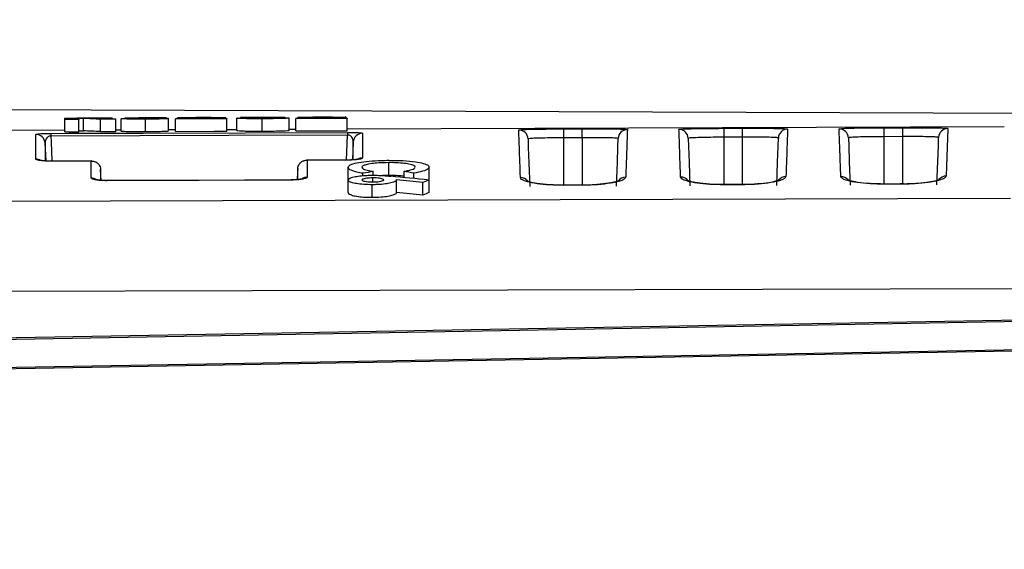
# Model space of a CAD drawing. Header units: millimetres. Extents: x -8 to 420, y 0 to 297.
# Tile 30 of 77: x 136 to 152, y 211 to 220. Entities that reach past the tile are written whole.
import ezdxf

# ---------------------------------------------------------------- set-up
doc = ezdxf.new("R2010")
doc.units = ezdxf.units.MM
doc.layers.add('10', color=7, linetype='Continuous')
doc.layers.add('SLD-0', color=7, linetype='Continuous')
doc.styles.add('SLDTEXTSTYLE2', font='TXT', dxfattribs={"width": 0.7})
doc.dimstyles.new('SLDDIMSTYLE2', dxfattribs={"dimtxt": 2.645833, "dimasz": 2.5, "dimexe": 0, "dimexo": 0.0625, "dimgap": 0.661458, "dimtad": 2, "dimlfac": 2, "dimrnd": 1e-09, "dimzin": 12, "dimdsep": 46, "dimtxsty": 'SLDTEXTSTYLE2', "dimblk1": 'NONE', "dimblk2": 'NONE', "dimsah": 1, "dimcen": 0.09, "dimadec": 0, "dimazin": 3, "dimtfac": 1, "dimtofl": 0, "dimtmove": 0, "dimatfit": 3, "dimldrblk": 'NONE', "dimfxl": 1, "dimfrac": 2, "dimtolj": 1, "dimtzin": 12, "dimarcsym": 0})
doc.dimstyles.new('SLDDIMSTYLE3', dxfattribs={"dimtxt": 2.645833, "dimasz": 2.5, "dimexe": 0, "dimexo": 0.0625, "dimgap": 0.661458, "dimtad": 2, "dimdec": 0, "dimlfac": 2, "dimrnd": 1e-09, "dimzin": 12, "dimdsep": 46, "dimtxsty": 'SLDTEXTSTYLE2', "dimblk1": 'NONE', "dimblk2": 'NONE', "dimsah": 1, "dimcen": 0.09, "dimadec": 0, "dimazin": 3, "dimtfac": 1, "dimtofl": 0, "dimtmove": 0, "dimatfit": 3, "dimldrblk": 'NONE', "dimfxl": 1, "dimfrac": 2, "dimtolj": 1, "dimtzin": 12, "dimarcsym": 0})

# ---------------------------------------------------------------- blocks, each defined once
blk = doc.blocks.new('_D_3')
at = {"layer": '10'}
for p, q in [((183.859, 218.383), (86.353, 218.724)), ((88.079, 140.29), (88.353, 218.717)), ((183.859, 139.956), (86.079, 140.297))]:
    blk.add_line(p, q, dxfattribs=at)
for points in [[(88.353, 218.717), (88.044, 216.218), (88.644, 216.216)], [(88.079, 140.29), (88.387, 142.789), (87.787, 142.791)]]:
    blk.add_solid(points, dxfattribs=at)
at = {"layer": '10', "insert": (84.797, 177.186), "char_height": 2.6458, "attachment_point": 1, "rotation": 89.8, "style": 'SLDTEXTSTYLE2'}
blk.add_mtext('156.85', dxfattribs=at)
blk = doc.blocks.new('_NONE')
blk = doc.blocks.new('_D_4')
at = {"layer": '10'}
for p, q in [((104.807, 176.467), (104.807, 235.725)), ((187.307, 223.131), (187.307, 235.725)), ((187.307, 233.725), (104.807, 233.725))]:
    blk.add_line(p, q, dxfattribs=at)
for points in [[(104.807, 233.725), (107.307, 233.425), (107.307, 234.025)], [(187.307, 233.725), (184.807, 234.025), (184.807, 233.425)]]:
    blk.add_solid(points, dxfattribs=at)
at = {"layer": '10', "insert": (145.043, 237.135), "char_height": 2.6458, "attachment_point": 1, "style": 'SLDTEXTSTYLE2'}
blk.add_mtext('165', dxfattribs=at)

msp = doc.modelspace()

# ---------------------------------------------------------------- linework, layer by layer
at = {"layer": 'SLD-0', "color": 179, "linetype": 'Continuous', "lineweight": 25}
for p, q in [((137.129, 218.4192), (137.3252, 218.4199)), ((137.129, 218.3965), (137.129, 218.4192)), ((137.2974, 218.397), (137.129, 218.3965)), ((137.129, 218.1964), (137.129, 218.3965)), ((137.3534, 218.3972), (137.2974, 218.397)), ((137.3252, 218.4199), (137.3904, 218.4202)), ((137.3916, 218.4183), (137.3534, 218.4181)), ((137.3534, 218.4181), (137.3534, 218.4148)), ((137.3534, 218.4148), (137.3972, 218.4149)), ((137.3915, 218.411), (137.3534, 218.4108)), ((137.3534, 218.4108), (137.3534, 218.3972)), ((137.3534, 218.1971), (137.3534, 218.3972)), ((137.4295, 218.4111), (137.3915, 218.411)), ((137.4297, 218.4184), (137.3916, 218.4183)), ((137.3972, 218.4149), (137.4407, 218.4151)), ((137.4295, 218.2111), (137.4295, 218.4111)), ((137.8921, 218.3991), (137.7049, 218.3985)), ((137.7049, 218.1984), (137.7049, 218.3985)), ((137.9543, 218.3993), (137.8921, 218.3991)), ((137.8982, 218.4024), (137.8982, 218.4185)), ((137.9543, 218.1992), (137.9543, 218.3993)), ((138.0425, 218.2061), (138.0425, 218.4062)), ((138.1066, 218.4074), (138.1066, 218.4201)), ((138.4363, 218.1999), (138.4363, 218.4)), ((138.8117, 218.211), (138.8117, 218.4111)), ((138.9239, 218.4027), (138.9239, 218.406)), ((139.6533, 218.4053), (138.9239, 218.4027)), ((138.9239, 218.2026), (138.9239, 218.4027)), ((139.1243, 218.4219), (138.9559, 218.4213)), ((138.9559, 218.4071), (138.9559, 218.4213)), ((139.1803, 218.4221), (139.1243, 218.4219)), ((139.1803, 218.4138), (139.1803, 218.4221)), ((139.3365, 218.41), (139.7047, 218.4113)), ((139.7572, 218.4056), (139.6533, 218.4053)), ((139.7047, 218.4113), (139.7572, 218.4115)), ((139.7412, 218.4114), (139.7412, 218.4251)), ((139.7572, 218.4115), (139.7572, 218.4056)), ((139.7572, 218.2055), (139.7572, 218.4056)), ((139.9175, 218.4164), (140.0858, 218.417)), ((139.9175, 218.2163), (139.9175, 218.4164)), ((140.1499, 218.427), (139.9816, 218.4264)), ((139.9816, 218.4166), (139.9816, 218.4264)), ((140.0858, 218.417), (140.1418, 218.4172)), ((140.2059, 218.4272), (140.1499, 218.427)), ((140.238, 218.4215), (140.238, 218.4251)), ((140.3334, 218.2066), (140.3334, 218.4067)), ((140.7668, 218.219), (140.7668, 218.4191)), ((140.879, 218.4096), (140.879, 218.4129)), ((141.6084, 218.4121), (140.879, 218.4096)), ((140.879, 218.2095), (140.879, 218.4096)), ((141.0794, 218.4287), (140.911, 218.4282)), ((140.911, 218.4139), (140.911, 218.4282)), ((141.1354, 218.4289), (141.0794, 218.4287)), ((141.1354, 218.4207), (141.1354, 218.4289)), ((141.2917, 218.4169), (141.6599, 218.4181)), ((141.7123, 218.4125), (141.6084, 218.4121)), ((141.6599, 218.4181), (141.7123, 218.4183)), ((141.6963, 218.4183), (141.6963, 218.4319)), ((141.7123, 218.4183), (141.7123, 218.4125)), ((141.7123, 218.2124), (141.7123, 218.4125)), ((137.129, 218.2203), (113.6085, 218.1382)), ((136.8998, 218.1701), (137.1998, 218.1711)), ((136.8998, 218.1701), (136.8998, 218.1688)), ((136.8998, 218.1688), (136.8998, 218.1663)), ((136.8998, 218.1663), (136.8998, 218.1625)), ((136.8998, 218.1625), (136.8998, 218.1575)), ((136.8998, 218.1575), (136.8998, 218.1513)), ((136.8998, 218.1513), (136.8998, 218.144)), ((136.8998, 218.144), (136.8999, 218.1356)), ((136.8999, 218.1356), (136.8999, 218.1263)), ((138.3441, 218.1313), (136.8999, 218.1263)), ((137.129, 218.1964), (137.2417, 218.1968)), ((137.1998, 218.1711), (138.3997, 218.1753)), ((137.2417, 218.1968), (137.3534, 218.1971)), ((137.3534, 218.2108), (137.3919, 218.2109)), ((137.3919, 218.2109), (137.4295, 218.2111)), ((137.7049, 218.1984), (137.8302, 218.1988)), ((137.8302, 218.1988), (137.9543, 218.1992)), ((138.0425, 218.2235), (137.9543, 218.2232)), ((139.7883, 218.1364), (138.3441, 218.1313)), ((138.3997, 218.1753), (141.7174, 218.1869)), ((138.9239, 218.2266), (138.8117, 218.2262)), ((138.9239, 218.2026), (139.5494, 218.2048)), ((139.5494, 218.2048), (139.7572, 218.2055)), ((139.9175, 218.23), (139.7572, 218.2295)), ((141.7175, 218.1431), (139.7883, 218.1364)), ((140.879, 218.2334), (140.7668, 218.233)), ((140.879, 218.2095), (141.5045, 218.2116)), ((141.5045, 218.2116), (141.7123, 218.2124)), ((152.375, 218.2735), (141.7123, 218.2363)), ((141.7174, 218.1869), (141.7174, 218.1856)), ((141.7174, 218.1856), (141.7174, 218.1831)), ((141.7174, 218.1831), (141.7174, 218.1793)), ((141.7174, 218.1793), (141.7174, 218.1743)), ((141.7174, 218.1743), (141.7175, 218.1681)), ((141.7175, 218.1681), (141.7175, 218.1608)), ((141.7175, 218.1608), (141.7175, 218.1525)), ((141.7175, 218.1525), (141.7175, 218.1431)), ((145.2265, 218.2429), (145.5265, 218.2439)), ((145.2265, 218.2398), (145.2265, 218.2429)), ((145.2266, 218.2314), (145.2265, 218.2398)), ((145.2266, 218.218), (145.2266, 218.2314)), ((145.2267, 218.2), (145.2266, 218.218)), ((145.2268, 218.1783), (145.2267, 218.2)), ((145.2269, 218.1534), (145.2268, 218.1783)), ((145.2269, 218.1264), (145.2269, 218.1534)), ((145.227, 218.0981), (145.2269, 218.1264)), ((145.5265, 218.2408), (145.5265, 218.2439)), ((145.5266, 218.2324), (145.5265, 218.2408)), ((145.5266, 218.219), (145.5266, 218.2324)), ((145.5267, 218.2011), (145.5266, 218.219)), ((145.5268, 218.1793), (145.5267, 218.2011)), ((145.5269, 218.1545), (145.5268, 218.1793)), ((145.5269, 218.1274), (145.5269, 218.1545)), ((145.527, 218.0992), (145.5269, 218.1274)), ((147.8265, 218.252), (148.1265, 218.253)), ((147.8265, 218.2489), (147.8265, 218.252)), ((147.8266, 218.2404), (147.8265, 218.2489)), ((147.8266, 218.227), (147.8266, 218.2404)), ((147.8267, 218.2091), (147.8266, 218.227)), ((147.8268, 218.1873), (147.8267, 218.2091)), ((147.8269, 218.1625), (147.8268, 218.1873)), ((147.8269, 218.1355), (147.8269, 218.1625)), ((147.827, 218.1072), (147.8269, 218.1355)), ((148.1265, 218.2499), (148.1265, 218.253)), ((148.1266, 218.2415), (148.1265, 218.2499)), ((148.1266, 218.2281), (148.1266, 218.2415)), ((148.1267, 218.2102), (148.1266, 218.2281)), ((148.1268, 218.1884), (148.1267, 218.2102)), ((148.1269, 218.1635), (148.1268, 218.1884)), ((148.1269, 218.1365), (148.1269, 218.1635)), ((148.127, 218.1083), (148.1269, 218.1365)), ((150.4265, 218.2611), (150.7265, 218.2621)), ((150.4265, 218.2579), (150.4265, 218.2611)), ((150.4266, 218.2495), (150.4265, 218.2579)), ((150.4266, 218.2361), (150.4266, 218.2495)), ((150.4267, 218.2182), (150.4266, 218.2361)), ((150.4268, 218.1964), (150.4267, 218.2182)), ((150.4269, 218.1716), (150.4268, 218.1964)), ((150.4269, 218.1445), (150.4269, 218.1716)), ((150.427, 218.1163), (150.4269, 218.1445)), ((150.7265, 218.259), (150.7265, 218.2621)), ((150.7266, 218.2506), (150.7265, 218.259)), ((150.7266, 218.2372), (150.7266, 218.2506)), ((150.7267, 218.2192), (150.7266, 218.2372)), ((150.7268, 218.1975), (150.7267, 218.2192)), ((150.7269, 218.1726), (150.7268, 218.1975)), ((150.7269, 218.1456), (150.7269, 218.1726)), ((150.727, 218.1174), (150.7269, 218.1456)), ((144.6457, 218.0797), (144.6503, 217.9456)), ((145.527, 218.0992), (145.227, 218.0981)), ((146.104, 217.9518), (146.1087, 218.0858)), ((147.2453, 218.0888), (147.25, 217.9547)), ((148.127, 218.1083), (147.827, 218.1072)), ((148.7043, 217.9609), (148.709, 218.0949)), ((149.845, 218.0978), (149.8497, 217.9638)), ((149.8497, 217.9638), (149.8586, 217.7074)), ((150.727, 218.1174), (150.427, 218.1163)), ((151.2957, 217.7135), (151.3046, 217.97)), ((151.3046, 217.97), (151.3093, 218.104)), ((144.6503, 217.9456), (144.6593, 217.6891)), ((146.095, 217.6952), (146.104, 217.9518)), ((147.25, 217.9547), (147.259, 217.6983)), ((148.6953, 217.7044), (148.7043, 217.9609)), ((137.5644, 217.7228), (136.909, 217.7205)), ((136.909, 217.719), (136.909, 217.7205)), ((137.2575, 217.7203), (136.909, 217.719)), ((137.5575, 217.7213), (137.2575, 217.7203)), ((141.5383, 217.7368), (141.0516, 217.7351)), ((141.407, 217.7349), (141.0585, 217.7337)), ((141.707, 217.736), (141.407, 217.7349)), ((141.707, 217.7374), (141.5383, 217.7368)), ((141.707, 217.7374), (141.707, 217.736)), ((142.386, 217.4929), (142.386, 217.6957)), ((144.6593, 217.6891), (144.6725, 217.3109)), ((146.0818, 217.3169), (146.095, 217.6952)), ((147.259, 217.6983), (147.2722, 217.3201)), ((148.6821, 217.3261), (148.6953, 217.7044)), ((149.8586, 217.7074), (149.8719, 217.3293)), ((151.2825, 217.3354), (151.2957, 217.7135)), ((137.7082, 217.5808), (137.7078, 217.5875)), ((137.7173, 217.4087), (137.7082, 217.5808)), ((140.9062, 217.5423), (140.8997, 217.4203)), ((140.9088, 217.5928), (140.9062, 217.5423)), ((140.9092, 217.5998), (140.9088, 217.5928)), ((141.7264, 217.4162), (141.7264, 217.6194)), ((141.9651, 217.484), (141.9651, 217.5225)), ((142.1326, 217.4913), (142.1326, 217.553)), ((142.6344, 217.4535), (142.6344, 217.5548)), ((142.7916, 217.4383), (142.7916, 217.5245)), ((143.0405, 217.4203), (143.0405, 217.6235)), ((140.0427, 217.4133), (137.8092, 217.4054)), ((139.3068, 217.4084), (137.8092, 217.403)), ((140.5068, 217.4126), (139.3068, 217.4084)), ((140.8068, 217.416), (140.0427, 217.4133)), ((140.8068, 217.4137), (140.5068, 217.4126)), ((140.8068, 217.416), (140.8068, 217.4137)), ((141.7264, 217.2103), (141.7264, 217.4143)), ((142.1156, 217.1333), (142.1156, 217.3376)), ((142.1283, 217.3838), (142.1283, 217.4479)), ((142.5117, 217.2119), (142.5117, 217.4159)), ((142.9399, 217.1692), (142.9399, 217.3733)), ((143.0405, 217.2099), (143.0405, 217.414)), ((145.3165, 217.3303), (145.2265, 217.33)), ((145.2265, 217.3273), (145.2265, 217.33)), ((145.5265, 217.3284), (145.2265, 217.3273)), ((145.5265, 217.331), (145.3165, 217.3303)), ((145.5265, 217.3284), (145.5265, 217.331)), ((147.9165, 217.3395), (147.8265, 217.3391)), ((147.8265, 217.3365), (147.8265, 217.3391)), ((148.1265, 217.3376), (147.8265, 217.3365)), ((148.1265, 217.3402), (147.9165, 217.3395)), ((148.1265, 217.3376), (148.1265, 217.3402)), ((150.5165, 217.3486), (150.4265, 217.3483)), ((150.4265, 217.3457), (150.4265, 217.3483)), ((150.7265, 217.3467), (150.4265, 217.3457)), ((150.7265, 217.3494), (150.5165, 217.3486)), ((150.7265, 217.3467), (150.7265, 217.3494)), ((126.0583, 217.0439), (152.4754, 217.1181)), ((152.5909, 215.6515), (113.6085, 215.5413)), ((152.6741, 215.1196), (113.5866, 214.4293)), ((152.6356, 215.1408), (113.6085, 214.4515)), ((152.5162, 214.6387), (111.1202, 213.9076)), ((152.6741, 214.6633), (111.1211, 213.9295))]:
    msp.add_line(p, q, dxfattribs=at)
at = {"layer": 'SLD-0', "color": 8, "linetype": 'Continuous', "lineweight": 25}
for p, q in [((137.4297, 218.4151), (137.4297, 218.4184)), ((139.467, 218.4105), (139.467, 218.4142)), ((141.4221, 218.4173), (141.4221, 218.421)), ((136.8999, 218.1263), (136.9048, 218.0262)), ((141.6977, 217.7374), (141.7175, 218.1431)), ((136.8227, 217.7228), (136.8086, 218.0104)), ((136.9048, 218.0262), (136.9197, 217.7205)), ((141.8084, 218.0291), (141.7943, 217.7402)), ((145.227, 217.3303), (145.227, 218.0981)), ((145.527, 217.3314), (145.527, 218.0992)), ((147.827, 217.3395), (147.827, 218.1072)), ((148.127, 217.3406), (148.127, 218.1083)), ((150.427, 217.3487), (150.427, 218.1163)), ((150.727, 217.3497), (150.727, 218.1174)), ((137.8092, 217.4054), (137.8092, 217.403))]:
    msp.add_line(p, q, dxfattribs=at)
at = {"layer": 'SLD-0', "color": 179, "linetype": 'Continuous', "lineweight": 25}
for centre, radius, start, end in [((136.6589, 218.0025), 0.1499, 3.04559, 90.23028), ((141.9581, 218.0211), 0.1499, 90.16978, 176.95454), ((144.4958, 218.0744), 0.15, 2.01144, 90.21337), ((146.2585, 218.0806), 0.15, 90.18741, 177.98926), ((147.0955, 218.0835), 0.15, 2.01141, 90.2134), ((148.8588, 218.0897), 0.15, 90.18544, 177.98973), ((149.6951, 218.0926), 0.15, 2.01146, 90.21331), ((151.4592, 218.0987), 0.15, 90.18682, 177.98835)]:
    msp.add_arc(centre, radius, start, end, dxfattribs=at)
at = {"layer": 'SLD-0', "color": 8, "linetype": 'Continuous', "lineweight": 25}
for centre, radius, start, end in [((136.6581, 217.6014), 0.151, 59.8456, 90.20953), ((141.9589, 217.6201), 0.151, 90.18416, 119.17789), ((137.5578, 217.2947), 0.1517, 58.90029, 90.21986), ((141.0592, 217.3072), 0.1516, 90.16361, 121.29417), ((144.523, 217.3027), 0.1507, 38.91864, 90.37398), ((146.2312, 217.3089), 0.1505, 89.99515, 142.01027), ((147.1227, 217.3119), 0.1507, 38.91533, 90.37885), ((148.8315, 217.3181), 0.1505, 89.99732, 142.00701), ((149.7224, 217.3211), 0.1507, 38.91779, 90.37211), ((151.4318, 217.3273), 0.1505, 89.99438, 142.01189)]:
    msp.add_arc(centre, radius, start, end, dxfattribs=at)
at = {"layer": 'SLD-0', "color": 179, "linetype": 'Continuous', "lineweight": 25}
for centre, major_axis, ratio, start_param, end_param in [((136.9519, 165.8946), (0, 52.525), 0.5055155, 6.2548216, 6.265198), ((137.201, 165.8946), (0, 52.5259), 0.5057075, 6.2548228, 6.2656853), ((140.7975, 165.8946), (87.5272, 0), 0.6002437, 1.600022, 1.6022774), ((139.5444, 165.8946), (57.419, 0), 0.9149187, 1.5841164, 1.5870386), ((140.4657, 165.8946), (0, 52.5371), 0.9396109, 0.0237386, 0.0312386), ((140.6752, 165.8946), (0, 52.5378), 0.8727009, 0.0263557, 0.0292021), ((142.4208, 165.8946), (0, 52.5439), 0.9396109, 0.0237359, 0.0312349), ((142.6304, 165.8946), (0, 52.5447), 0.8727009, 0.0263526, 0.0291987), ((136.9517, 165.8946), (0, 52.325), 0.5055155, 6.2547064, 6.2651225), ((152.4189, 165.8946), (55.2204, 0), 0.952161, 1.7581677, 1.7612562), ((133.6242, 165.8946), (0, 52.5132), 0.9558653, 6.0995192, 6.1027047), ((123.4309, 165.8946), (103.1348, 0), 0.5088163, 1.3794958, 1.3856549), ((122.9378, 165.8946), (103.1428, 0), 0.50876, 1.3756343, 1.3798642), ((148.3284, 165.8946), (0, 52.5647), 0.5069365, 0.1997659, 0.2036217), ((122.9351, 165.8946), (102.7497, 0), 0.50876, 1.3748511, 1.3790979), ((148.3282, 165.8946), (0, 52.3647), 0.5069365, 0.2005324, 0.2044035)]:
    msp.add_ellipse(centre, major_axis=major_axis, ratio=ratio, start_param=start_param, end_param=end_param, dxfattribs=at)
for points, knots in [([(137.3904, 218.4202), (137.4599, 218.4204), (137.5697, 218.4208), (137.7125, 218.4211), (137.8035, 218.4209), (137.8656, 218.4203), (137.8948, 218.4195), (137.8973, 218.4188), (137.8982, 218.4185)], [0, 0, 0, 0, 0.2939408, 0.4642238, 0.6093168, 0.7543227, 0.9050206, 1, 1, 1, 1]), ([(137.6739, 218.4177), (137.6725, 218.4179), (137.6699, 218.4183), (137.6472, 218.4186), (137.6155, 218.4188), (137.5439, 218.4188), (137.4795, 218.4186), (137.4297, 218.4184)], [0, 0, 0, 0, 0.1330978, 0.2673175, 0.3861097, 0.5258845, 1, 1, 1, 1]), ([(137.4407, 218.4151), (137.4662, 218.4152), (137.5161, 218.4154), (137.5791, 218.4157), (137.625, 218.4162), (137.6521, 218.4166), (137.6679, 218.4171), (137.6734, 218.4175), (137.6738, 218.4177), (137.6739, 218.4177)], [0, 0, 0, 0, 0.2515761, 0.4945257, 0.6259053, 0.73231, 0.8388778, 0.9495185, 1, 1, 1, 1]), ([(137.8982, 218.4185), (137.8938, 218.4178), (137.8866, 218.4165), (137.8197, 218.4146), (137.7447, 218.4133), (137.6899, 218.4127), (137.6659, 218.4124)], [0, 0, 0, 0, 0.353387, 0.5861778, 0.8184003, 1, 1, 1, 1]), ([(138.4363, 218.4), (138.3868, 218.4), (138.2873, 218.3999), (138.1517, 218.402), (138.0806, 218.4044), (138.0488, 218.4059), (138.0425, 218.4062)], [0, 0, 0, 0, 0.2932537, 0.5895494, 0.9184397, 1, 1, 1, 1]), ([(138.1066, 218.4201), (138.1098, 218.4205), (138.1164, 218.4213), (138.1757, 218.4223), (138.2579, 218.4231), (138.3497, 218.4237), (138.4111, 218.4239), (138.4346, 218.424)], [0, 0, 0, 0, 0.215594, 0.4328527, 0.6362136, 0.8607752, 1, 1, 1, 1]), ([(138.4216, 218.4142), (138.386, 218.4147), (138.3148, 218.4156), (138.2142, 218.4169), (138.1266, 218.4184), (138.1131, 218.4195), (138.1066, 218.4201)], [0, 0, 0, 0, 0.2523297, 0.5048512, 0.7594972, 1, 1, 1, 1]), ([(138.2398, 218.4098), (138.2515, 218.4093), (138.2824, 218.4082), (138.3408, 218.4069), (138.4055, 218.4064), (138.4355, 218.4065), (138.4446, 218.4065)], [0, 0, 0, 0, 0.2531455, 0.6697391, 0.8992829, 1, 1, 1, 1]), ([(138.4321, 218.4222), (138.4149, 218.4221), (138.3867, 218.422), (138.3547, 218.4217), (138.3345, 218.4213), (138.332, 218.4211), (138.3309, 218.421)], [0, 0, 0, 0, 0.3522087, 0.5793701, 0.8063446, 1, 1, 1, 1]), ([(138.3309, 218.421), (138.3312, 218.4209), (138.3319, 218.4207), (138.3394, 218.4205), (138.3483, 218.4204), (138.3517, 218.4203)], [0, 0, 0, 0, 0.2522383, 0.7185053, 1, 1, 1, 1]), ([(138.3517, 218.4203), (138.3648, 218.4202), (138.391, 218.4199), (138.4483, 218.4194), (138.4922, 218.4189), (138.5215, 218.4186)], [0, 0, 0, 0, 0.2509584, 0.5012401, 1, 1, 1, 1]), ([(138.5873, 218.41), (138.585, 218.4104), (138.5804, 218.4112), (138.5437, 218.4123), (138.4888, 218.4132), (138.444, 218.4139), (138.4216, 218.4142)], [0, 0, 0, 0, 0.183278, 0.3665126, 0.6815583, 1, 1, 1, 1]), ([(138.6119, 218.4214), (138.6005, 218.4216), (138.5779, 218.4219), (138.5369, 218.4222), (138.4886, 218.4223), (138.4506, 218.4223), (138.4321, 218.4222)], [0, 0, 0, 0, 0.25255878, 0.50433455, 0.75769898, 1, 1, 1, 1]), ([(138.4346, 218.424), (138.4785, 218.4241), (138.5666, 218.4244), (138.685, 218.4243), (138.7468, 218.4239), (138.7796, 218.4237)], [0, 0, 0, 0, 0.3179371, 0.6375137, 1, 1, 1, 1]), ([(138.8117, 218.4111), (138.8081, 218.41), (138.801, 218.4078), (138.7325, 218.4046), (138.638, 218.402), (138.5355, 218.4005), (138.4665, 218.4002), (138.4363, 218.4)], [0, 0, 0, 0, 0.223218, 0.4483478, 0.6425637, 0.84371, 1, 1, 1, 1]), ([(138.4446, 218.4065), (138.4681, 218.4066), (138.5079, 218.4069), (138.5516, 218.4079), (138.5776, 218.4088), (138.5863, 218.4095), (138.5871, 218.4099), (138.5873, 218.41)], [0, 0, 0, 0, 0.33976668, 0.57477954, 0.77240399, 0.93622975, 1, 1, 1, 1]), ([(138.5215, 218.4186), (138.5351, 218.4185), (138.5624, 218.4182), (138.6168, 218.4176), (138.6562, 218.4171), (138.6825, 218.4167)], [0, 0, 0, 0, 0.2500502, 0.5000981, 1, 1, 1, 1]), ([(138.6825, 218.4167), (138.7006, 218.4164), (138.7505, 218.4155), (138.8042, 218.4137), (138.8095, 218.4119), (138.8117, 218.4111)], [0, 0, 0, 0, 0.2516737, 0.6937785, 1, 1, 1, 1]), ([(138.9559, 218.4213), (138.9643, 218.4223), (138.978, 218.4239), (139.0683, 218.4254), (139.1746, 218.4264), (139.2809, 218.4269), (139.3444, 218.4272), (139.3661, 218.4272)], [0, 0, 0, 0, 0.319968, 0.5189585, 0.7184091, 0.9042113, 1, 1, 1, 1]), ([(139.3533, 218.4254), (139.3351, 218.4254), (139.2984, 218.4252), (139.2482, 218.4247), (139.2064, 218.4239), (139.1849, 218.4231), (139.1816, 218.4224), (139.1803, 218.4221)], [0, 0, 0, 0, 0.17254722, 0.34677828, 0.55500916, 0.81194293, 1, 1, 1, 1]), ([(139.294, 218.4169), (139.3199, 218.4175), (139.3718, 218.4188), (139.4545, 218.421), (139.5104, 218.4228), (139.5157, 218.4239), (139.5168, 218.4241)], [0, 0, 0, 0, 0.2518961, 0.5040628, 0.8897543, 1, 1, 1, 1]), ([(139.5168, 218.4241), (139.5142, 218.4244), (139.5097, 218.4249), (139.4735, 218.4254), (139.4306, 218.4256), (139.3876, 218.4255), (139.3616, 218.4255), (139.3533, 218.4254)], [0, 0, 0, 0, 0.2944841, 0.4975791, 0.7004701, 0.9039499, 1, 1, 1, 1]), ([(139.3661, 218.4272), (139.4129, 218.4274), (139.4979, 218.4276), (139.6066, 218.4276), (139.6822, 218.4272), (139.7315, 218.4264), (139.7381, 218.4255), (139.7412, 218.4251)], [0, 0, 0, 0, 0.2366586, 0.4300602, 0.6232283, 0.824689, 1, 1, 1, 1]), ([(139.7412, 218.4251), (139.7316, 218.4241), (139.7083, 218.4216), (139.5845, 218.4177), (139.4941, 218.415), (139.467, 218.4142)], [0, 0, 0, 0, 0.3296988, 0.7991606, 1, 1, 1, 1]), ([(140.3334, 218.4067), (140.2727, 218.4066), (140.1695, 218.4066), (140.0464, 218.4086), (139.9674, 218.4112), (139.9275, 218.4139), (139.9204, 218.4157), (139.9175, 218.4164)], [0, 0, 0, 0, 0.2744072, 0.4662454, 0.6579164, 0.8564727, 1, 1, 1, 1]), ([(139.9816, 218.4264), (139.9848, 218.4266), (139.9914, 218.4271), (140.0157, 218.428), (140.0528, 218.4286), (140.0775, 218.4289)], [0, 0, 0, 0, 0.2515277, 0.5033585, 1, 1, 1, 1]), ([(140.0775, 218.4289), (140.0963, 218.4291), (140.1436, 218.4296), (140.2392, 218.4302), (140.3161, 218.4305), (140.3537, 218.4307)], [0, 0, 0, 0, 0.2520264, 0.6349684, 1, 1, 1, 1]), ([(140.1418, 218.4172), (140.1504, 218.4163), (140.1637, 218.415), (140.2184, 218.4137), (140.2767, 218.413), (140.3215, 218.4131), (140.3456, 218.4131)], [0, 0, 0, 0, 0.3686517, 0.568068, 0.7673864, 1, 1, 1, 1]), ([(140.3522, 218.4289), (140.3339, 218.4288), (140.2973, 218.4287), (140.2508, 218.4282), (140.2199, 218.4277), (140.2098, 218.4273), (140.2059, 218.4272)], [0, 0, 0, 0, 0.2760733, 0.5541722, 0.8254677, 1, 1, 1, 1]), ([(140.238, 218.4251), (140.2639, 218.4252), (140.3158, 218.4255), (140.3853, 218.426), (140.4383, 218.4267), (140.4718, 218.4274), (140.4763, 218.4279), (140.4784, 218.4281)], [0, 0, 0, 0, 0.2477832, 0.4972726, 0.6732618, 0.8502378, 1, 1, 1, 1]), ([(140.5425, 218.4183), (140.5405, 218.4188), (140.5367, 218.4196), (140.5008, 218.4207), (140.4384, 218.4215), (140.3455, 218.4218), (140.2747, 218.4216), (140.238, 218.4215)], [0, 0, 0, 0, 0.1431745, 0.2874682, 0.4766556, 0.7280407, 1, 1, 1, 1]), ([(140.7668, 218.4191), (140.7626, 218.4179), (140.7541, 218.4156), (140.6783, 218.4121), (140.5735, 218.4092), (140.4535, 218.4073), (140.3698, 218.4069), (140.3334, 218.4067)], [0, 0, 0, 0, 0.2132551, 0.4285296, 0.6200938, 0.8346417, 1, 1, 1, 1]), ([(140.3456, 218.4131), (140.3705, 218.4133), (140.4165, 218.4135), (140.4758, 218.4146), (140.5201, 218.416), (140.5405, 218.4173), (140.542, 218.4181), (140.5425, 218.4183)], [0, 0, 0, 0, 0.24761792, 0.45906292, 0.66980686, 0.89205779, 1, 1, 1, 1]), ([(140.4784, 218.4281), (140.4764, 218.4283), (140.473, 218.4286), (140.4464, 218.4289), (140.4148, 218.429), (140.3815, 218.429), (140.3602, 218.4289), (140.3522, 218.4289)], [0, 0, 0, 0, 0.2748091, 0.4717186, 0.6682591, 0.875135, 1, 1, 1, 1]), ([(140.3537, 218.4307), (140.397, 218.4308), (140.484, 218.4311), (140.5922, 218.431), (140.6659, 218.4306), (140.6991, 218.4299), (140.7017, 218.4292), (140.7027, 218.429)], [0, 0, 0, 0, 0.2427869, 0.4881638, 0.6980094, 0.8871159, 1, 1, 1, 1]), ([(140.7027, 218.429), (140.6993, 218.4286), (140.6924, 218.4277), (140.6365, 218.4261), (140.5776, 218.4252), (140.543, 218.4247), (140.5354, 218.4246)], [0, 0, 0, 0, 0.3167832, 0.6363578, 0.9208282, 1, 1, 1, 1]), ([(140.5354, 218.4246), (140.5717, 218.4245), (140.6447, 218.4243), (140.7208, 218.4229), (140.7616, 218.4211), (140.7652, 218.4197), (140.7668, 218.4191)], [0, 0, 0, 0, 0.2751045, 0.5526667, 0.7931302, 1, 1, 1, 1]), ([(140.911, 218.4282), (140.9195, 218.4291), (140.9331, 218.4307), (141.0234, 218.4322), (141.1297, 218.4332), (141.236, 218.4338), (141.2996, 218.434), (141.3212, 218.4341)], [0, 0, 0, 0, 0.3199677, 0.5189581, 0.7184092, 0.9042114, 1, 1, 1, 1]), ([(141.3084, 218.4323), (141.2902, 218.4322), (141.2536, 218.432), (141.2034, 218.4315), (141.1616, 218.4308), (141.14, 218.4299), (141.1368, 218.4292), (141.1354, 218.4289)], [0, 0, 0, 0, 0.17254722, 0.34677828, 0.55500916, 0.81194293, 1, 1, 1, 1]), ([(141.2491, 218.4237), (141.275, 218.4243), (141.3269, 218.4256), (141.4096, 218.4278), (141.4656, 218.4297), (141.4708, 218.4307), (141.4719, 218.4309)], [0, 0, 0, 0, 0.2518955, 0.5040627, 0.8897543, 1, 1, 1, 1]), ([(141.4719, 218.4309), (141.4693, 218.4312), (141.4648, 218.4318), (141.4286, 218.4322), (141.3857, 218.4324), (141.3427, 218.4324), (141.3167, 218.4323), (141.3084, 218.4323)], [0, 0, 0, 0, 0.2944846, 0.4975788, 0.7004699, 0.9039498, 1, 1, 1, 1]), ([(141.3212, 218.4341), (141.368, 218.4342), (141.453, 218.4345), (141.5617, 218.4344), (141.6373, 218.434), (141.6867, 218.4332), (141.6932, 218.4323), (141.6963, 218.4319)], [0, 0, 0, 0, 0.2366587, 0.4300603, 0.6232283, 0.8246891, 1, 1, 1, 1]), ([(141.6963, 218.4319), (141.6867, 218.4309), (141.6634, 218.4285), (141.5396, 218.4245), (141.4492, 218.4218), (141.4221, 218.421)], [0, 0, 0, 0, 0.3296988, 0.7991605, 1, 1, 1, 1]), ([(136.6575, 217.7524), (136.6576, 217.8416), (136.6577, 218.0201), (136.6581, 218.1083), (136.6583, 218.1524)], [0, 0, 0, 0, 0.4995666, 1, 1, 1, 1]), ([(136.6583, 218.1524), (136.6635, 218.1553), (136.6718, 218.1601), (136.7295, 218.1653), (136.7889, 218.1682), (136.8472, 218.1697), (136.884, 218.1699), (136.8998, 218.1701)], [0, 0, 0, 0, 0.3721991, 0.5973899, 0.767578, 0.9009328, 1, 1, 1, 1]), ([(136.8999, 218.1263), (136.8957, 218.1262), (136.8893, 218.1261), (136.8769, 218.124), (136.8672, 218.1207), (136.8506, 218.1122), (136.8316, 218.0952), (136.8112, 218.0598), (136.8096, 218.0298), (136.8086, 218.0104)], [0, 0, 0, 0, 0.0400329, 0.0618861, 0.1299156, 0.1601869, 0.3168954, 0.5598762, 1, 1, 1, 1]), ([(138.0425, 218.2061), (138.0763, 218.2047), (138.1319, 218.2023), (138.2623, 218.2002), (138.3624, 218.1998), (138.4208, 218.1999), (138.4363, 218.1999)], [0, 0, 0, 0, 0.3955453, 0.6513827, 0.9072551, 1, 1, 1, 1]), ([(138.4363, 218.1999), (138.4936, 218.2003), (138.5911, 218.2009), (138.7071, 218.2037), (138.7796, 218.2066), (138.8089, 218.2092), (138.811, 218.2105), (138.8117, 218.211)], [0, 0, 0, 0, 0.2933677, 0.498936, 0.7046515, 0.8980377, 1, 1, 1, 1]), ([(139.9175, 218.2163), (139.9265, 218.2148), (139.9415, 218.2122), (140.0316, 218.2088), (140.1383, 218.2069), (140.2449, 218.2064), (140.3099, 218.2065), (140.3334, 218.2066)], [0, 0, 0, 0, 0.3010374, 0.5017075, 0.7027571, 0.8924314, 1, 1, 1, 1]), ([(140.3334, 218.2066), (140.3886, 218.2069), (140.4899, 218.2075), (140.6201, 218.2102), (140.7145, 218.2134), (140.7618, 218.2166), (140.7655, 218.2184), (140.7668, 218.219)], [0, 0, 0, 0, 0.2487004, 0.4566774, 0.6641822, 0.8751163, 1, 1, 1, 1]), ([(141.7174, 218.1869), (141.7386, 218.1869), (141.7811, 218.1868), (141.8436, 218.1853), (141.9046, 218.1823), (141.9491, 218.1773), (141.9548, 218.1731), (141.9577, 218.171)], [0, 0, 0, 0, 0.1343099, 0.2681085, 0.4566437, 0.7296925, 1, 1, 1, 1]), ([(141.8084, 218.0291), (141.8079, 218.0431), (141.8071, 218.0704), (141.792, 218.1048), (141.7698, 218.1283), (141.7482, 218.1392), (141.7309, 218.143), (141.722, 218.1431), (141.7175, 218.1431)], [0, 0, 0, 0, 0.3226258, 0.6280826, 0.8099979, 0.914154, 0.957321, 1, 1, 1, 1]), ([(141.9577, 218.171), (141.9579, 218.127), (141.9583, 218.0389), (141.9584, 217.8604), (141.9584, 217.7711)], [0, 0, 0, 0, 0.4995665, 1, 1, 1, 1]), ([(144.5221, 217.4534), (144.5215, 217.4705), (144.5185, 217.5563), (144.5114, 217.7593), (144.5029, 218.0035), (144.4973, 218.1636), (144.4958, 218.2085), (144.4952, 218.2244)], [0, 0, 0, 0, 0.039385, 0.1969349, 0.5124296, 0.8279243, 1, 1, 1, 1]), ([(145.0326, 218.2417), (145.0435, 218.2418), (145.1039, 218.2425), (145.1712, 218.2427), (145.2265, 218.2429)], [0, 0, 0, 0, 0.1791217, 1, 1, 1, 1]), ([(145.5265, 218.2439), (145.6092, 218.2441), (145.7746, 218.2445), (145.9873, 218.2431), (146.1187, 218.2415), (146.1512, 218.2397), (146.1534, 218.2395)], [0, 0, 0, 0, 0.3254521, 0.6510995, 0.9770017, 1, 1, 1, 1]), ([(146.258, 218.2305), (146.2579, 218.2275), (146.2574, 218.2122), (146.2553, 218.152), (146.2497, 217.9905), (146.2409, 217.7373), (146.2337, 217.5319), (146.2312, 217.4594)], [0, 0, 0, 0, 0.039385, 0.1969346, 0.5124291, 0.8279236, 1, 1, 1, 1]), ([(147.1217, 217.4626), (147.1211, 217.4797), (147.1182, 217.5655), (147.1111, 217.7685), (147.1026, 218.0126), (147.097, 218.1727), (147.0955, 218.2176), (147.0949, 218.2335)], [0, 0, 0, 0, 0.03938515, 0.19693542, 0.51243081, 0.82792619, 1, 1, 1, 1]), ([(147.6321, 218.2508), (147.6431, 218.2509), (147.7037, 218.2516), (147.7712, 218.2518), (147.8265, 218.252)], [0, 0, 0, 0, 0.1810982, 1, 1, 1, 1]), ([(148.1265, 218.253), (148.2092, 218.2532), (148.3747, 218.2536), (148.5875, 218.2521), (148.719, 218.2506), (148.7516, 218.2487), (148.7537, 218.2486)], [0, 0, 0, 0, 0.3253528, 0.6509008, 0.9767036, 1, 1, 1, 1]), ([(148.8584, 218.2396), (148.8583, 218.2366), (148.8577, 218.2213), (148.8556, 218.1611), (148.85, 217.9996), (148.8412, 217.7465), (148.834, 217.5411), (148.8315, 217.4686)], [0, 0, 0, 0, 0.0393851, 0.1969352, 0.5124303, 0.8279254, 1, 1, 1, 1]), ([(149.7214, 217.4718), (149.7208, 217.4889), (149.7178, 217.5747), (149.7108, 217.7776), (149.7023, 218.0217), (149.6967, 218.1818), (149.6951, 218.2267), (149.6946, 218.2425)], [0, 0, 0, 0, 0.0393852, 0.1969358, 0.5124319, 0.827928, 1, 1, 1, 1]), ([(150.2316, 218.2599), (150.2427, 218.26), (150.3035, 218.2606), (150.3712, 218.2609), (150.4265, 218.2611)], [0, 0, 0, 0, 0.1830299, 1, 1, 1, 1]), ([(150.7265, 218.2621), (150.8093, 218.2623), (150.9748, 218.2627), (151.1877, 218.2612), (151.3193, 218.2596), (151.3519, 218.2578), (151.3541, 218.2577)], [0, 0, 0, 0, 0.3252557, 0.6507064, 0.976412, 1, 1, 1, 1]), ([(151.4587, 218.2487), (151.4586, 218.2457), (151.458, 218.2304), (151.4559, 218.1702), (151.4503, 218.0087), (151.4415, 217.7557), (151.4344, 217.5503), (151.4318, 217.4778)], [0, 0, 0, 0, 0.0393852, 0.1969357, 0.5124314, 0.8279272, 1, 1, 1, 1]), ([(145.227, 218.0981), (145.184, 218.0979), (145.0758, 218.0973), (144.9122, 218.0952), (144.7647, 218.0916), (144.6647, 218.0865), (144.652, 218.082), (144.6457, 218.0797)], [0, 0, 0, 0, 0.1417076, 0.35626889, 0.57082569, 0.78541272, 1, 1, 1, 1]), ([(146.1087, 218.0858), (146.1059, 218.0873), (146.0988, 218.0911), (146.0291, 218.0955), (145.8976, 218.0985), (145.7232, 218.0997), (145.5924, 218.0994), (145.527, 218.0992)], [0, 0, 0, 0, 0.1418916, 0.3563782, 0.5709002, 0.7854507, 1, 1, 1, 1]), ([(147.827, 218.1072), (147.784, 218.107), (147.6757, 218.1064), (147.512, 218.1043), (147.3645, 218.1007), (147.2644, 218.0956), (147.2517, 218.091), (147.2453, 218.0888)], [0, 0, 0, 0, 0.1417076, 0.3562691, 0.5708259, 0.7854129, 1, 1, 1, 1]), ([(148.709, 218.0949), (148.7062, 218.0964), (148.6992, 218.1002), (148.6294, 218.1046), (148.4978, 218.1076), (148.3233, 218.1088), (148.1925, 218.1084), (148.127, 218.1083)], [0, 0, 0, 0, 0.1418912, 0.3563779, 0.5709001, 0.7854506, 1, 1, 1, 1]), ([(150.427, 218.1163), (150.384, 218.1161), (150.2756, 218.1155), (150.1118, 218.1134), (149.9642, 218.1098), (149.8641, 218.1047), (149.8514, 218.1001), (149.845, 218.0978)], [0, 0, 0, 0, 0.1417077, 0.3562692, 0.5708261, 0.7854129, 1, 1, 1, 1]), ([(151.3093, 218.104), (151.3065, 218.1055), (151.2995, 218.1093), (151.2296, 218.1137), (151.098, 218.1166), (150.9234, 218.1179), (150.7925, 218.1175), (150.727, 218.1174)], [0, 0, 0, 0, 0.14189107, 0.3563778, 0.57089982, 0.78545066, 1, 1, 1, 1]), ([(136.909, 217.719), (136.8808, 217.7193), (136.8245, 217.7199), (136.7493, 217.7256), (136.6923, 217.7341), (136.6619, 217.7436), (136.6588, 217.7499), (136.6575, 217.7524)], [0, 0, 0, 0, 0.2134986, 0.4270948, 0.6416314, 0.8570344, 1, 1, 1, 1]), ([(136.909, 217.7208), (136.9005, 217.7207), (136.866, 217.7202), (136.8105, 217.7227), (136.7581, 217.7275), (136.7314, 217.7315), (136.7221, 217.7341), (136.7235, 217.7336), (136.7237, 217.7335)], [0, 0, 0, 0, 0.0973864, 0.3992412, 0.6560658, 0.8488728, 0.9774555, 1, 1, 1, 1]), ([(137.5572, 217.4464), (137.5573, 217.5047), (137.5574, 217.6033), (137.5575, 217.6871), (137.5575, 217.7213)], [0, 0, 0, 0, 0.5911659, 1, 1, 1, 1]), ([(137.5575, 217.7213), (137.5577, 217.7214), (137.56, 217.7224), (137.5623, 217.722), (137.5644, 217.7217)], [0, 0, 0, 0, 0.0810343, 1, 1, 1, 1]), ([(137.5575, 217.7213), (137.5581, 217.7214), (137.5707, 217.7219), (137.5884, 217.7205), (137.6196, 217.7123), (137.6525, 217.6959), (137.6832, 217.664), (137.7026, 217.6265), (137.706, 217.6008), (137.7078, 217.5875)], [0, 0, 0, 0, 0.0075601, 0.1710409, 0.2386952, 0.4468211, 0.6642741, 0.8265952, 1, 1, 1, 1]), ([(140.9092, 217.5998), (140.911, 217.6131), (140.9145, 217.6389), (140.934, 217.6766), (140.9647, 217.7083), (140.9978, 217.7248), (141.0285, 217.7327), (141.0459, 217.7342), (141.0579, 217.7337), (141.0585, 217.7337)], [0, 0, 0, 0, 0.1748306, 0.3382777, 0.5581382, 0.7642643, 0.8368143, 0.9924056, 1, 1, 1, 1]), ([(141.0516, 217.7341), (141.0537, 217.7344), (141.056, 217.7347), (141.0583, 217.7337), (141.0585, 217.7337)], [0, 0, 0, 0, 0.91896026, 1, 1, 1, 1]), ([(141.0585, 217.7337), (141.0585, 217.6994), (141.0586, 217.6157), (141.0587, 217.5171), (141.0588, 217.4588)], [0, 0, 0, 0, 0.4089093, 1, 1, 1, 1]), ([(141.893, 217.7519), (141.8931, 217.752), (141.8942, 217.7524), (141.8889, 217.7508), (141.8748, 217.7481), (141.8415, 217.7435), (141.7879, 217.7394), (141.7362, 217.7371), (141.7062, 217.7376), (141.7007, 217.7377)], [0, 0, 0, 0, 0.00807081, 0.09905056, 0.23222161, 0.42044799, 0.65895595, 0.93751039, 1, 1, 1, 1]), ([(141.9584, 217.7711), (141.9557, 217.7673), (141.9501, 217.7597), (141.9066, 217.7492), (141.8427, 217.7412), (141.7719, 217.7368), (141.7253, 217.7362), (141.707, 217.736)], [0, 0, 0, 0, 0.2152296, 0.4303111, 0.6456397, 0.8606803, 1, 1, 1, 1]), ([(141.7264, 217.6194), (141.7364, 217.637), (141.7532, 217.6669), (141.8946, 217.701), (142.0626, 217.7224), (142.2364, 217.7319), (142.3453, 217.733), (142.3855, 217.7334)], [0, 0, 0, 0, 0.2874647, 0.4869181, 0.6861242, 0.8843564, 1, 1, 1, 1]), ([(142.386, 217.6957), (142.3315, 217.6948), (142.232, 217.6931), (142.1029, 217.6806), (142.0127, 217.6631), (141.9592, 217.6422), (141.9535, 217.6274), (141.9508, 217.6204)], [0, 0, 0, 0, 0.2376608, 0.4339088, 0.6303205, 0.8245253, 1, 1, 1, 1]), ([(142.3855, 217.7334), (142.4637, 217.7326), (142.6208, 217.731), (142.8194, 217.712), (142.956, 217.6837), (143.0303, 217.6534), (143.0376, 217.6321), (143.0405, 217.6235)], [0, 0, 0, 0, 0.2250951, 0.4522014, 0.6471434, 0.8564548, 1, 1, 1, 1]), ([(142.8162, 217.6242), (142.8117, 217.6332), (142.8026, 217.6512), (142.7203, 217.673), (142.6074, 217.6885), (142.4899, 217.6953), (142.4134, 217.6956), (142.386, 217.6957)], [0, 0, 0, 0, 0.22771024, 0.45761689, 0.65885724, 0.87768831, 1, 1, 1, 1]), ([(141.9651, 217.5225), (141.9311, 217.5292), (141.8429, 217.5466), (141.7404, 217.5795), (141.7309, 217.6066), (141.7264, 217.6194)], [0, 0, 0, 0, 0.2481031, 0.6432751, 1, 1, 1, 1]), ([(141.7264, 217.4143), (141.7304, 217.4234), (141.7385, 217.4418), (141.8131, 217.4646), (141.9128, 217.481), (142.0178, 217.49), (142.0886, 217.4911), (142.1173, 217.4916)], [0, 0, 0, 0, 0.2264355, 0.4548702, 0.6547893, 0.8601871, 1, 1, 1, 1]), ([(141.9508, 217.6204), (141.9554, 217.6108), (141.9647, 217.5915), (142.0456, 217.5693), (142.1078, 217.5577), (142.1326, 217.553)], [0, 0, 0, 0, 0.3741823, 0.7513266, 1, 1, 1, 1]), ([(142.1173, 217.4916), (142.1439, 217.4914), (142.2054, 217.4909), (142.306, 217.4844), (142.3768, 217.478), (142.4165, 217.4744)], [0, 0, 0, 0, 0.2510126, 0.5804873, 1, 1, 1, 1]), ([(142.2391, 217.4879), (142.255, 217.4891), (142.3017, 217.4924), (142.3524, 217.4927), (142.386, 217.4929)], [0, 0, 0, 0, 0.33841848, 1, 1, 1, 1]), ([(142.386, 217.4929), (142.4397, 217.4925), (142.5308, 217.492), (142.6042, 217.4833), (142.6344, 217.4797)], [0, 0, 0, 0, 0.589911, 1, 1, 1, 1]), ([(142.6344, 217.5548), (142.6597, 217.5596), (142.7294, 217.5728), (142.8031, 217.5968), (142.8123, 217.6161), (142.8162, 217.6242)], [0, 0, 0, 0, 0.2488098, 0.6845873, 1, 1, 1, 1]), ([(143.0405, 217.6235), (143.0372, 217.6145), (143.0284, 217.5911), (142.9494, 217.5553), (142.8421, 217.5344), (142.7916, 217.5245)], [0, 0, 0, 0, 0.248879, 0.6463642, 1, 1, 1, 1]), ([(137.8092, 217.403), (137.7811, 217.4034), (137.7248, 217.4042), (137.6497, 217.4116), (137.5926, 217.4226), (137.5617, 217.4349), (137.5585, 217.4431), (137.5572, 217.4464)], [0, 0, 0, 0, 0.2122972, 0.4246647, 0.6385938, 0.8543121, 1, 1, 1, 1]), ([(137.754, 217.407), (137.7404, 217.4075), (137.7065, 217.4087), (137.6666, 217.4138), (137.6412, 217.4184), (137.6324, 217.4213), (137.6339, 217.4207), (137.6341, 217.4207)], [0, 0, 0, 0, 0.2201497, 0.5496904, 0.7979797, 0.9736067, 1, 1, 1, 1]), ([(137.8092, 217.4058), (137.801, 217.4056), (137.7819, 217.4052), (137.7642, 217.4063), (137.754, 217.407)], [0, 0, 0, 0, 0.4275586, 1, 1, 1, 1]), ([(140.9825, 217.4327), (140.9826, 217.4327), (140.9838, 217.4332), (140.978, 217.4312), (140.9629, 217.4279), (140.9291, 217.4224), (140.8765, 217.4179), (140.8296, 217.4154), (140.8048, 217.4161), (140.8031, 217.4162)], [0, 0, 0, 0, 0.0135248, 0.1158981, 0.2598087, 0.4510898, 0.6980533, 0.9797255, 1, 1, 1, 1]), ([(141.0588, 217.4588), (141.0559, 217.4538), (141.0503, 217.444), (141.0065, 217.4305), (140.9421, 217.4202), (140.8712, 217.4146), (140.8248, 217.4139), (140.8068, 217.4137)], [0, 0, 0, 0, 0.2161905, 0.4322304, 0.6484209, 0.8636116, 1, 1, 1, 1]), ([(142.1156, 217.3376), (142.0696, 217.3383), (141.9772, 217.3396), (141.8606, 217.3541), (141.7726, 217.3744), (141.7307, 217.3957), (141.7275, 217.4095), (141.7264, 217.4143)], [0, 0, 0, 0, 0.2240102, 0.44977, 0.6548484, 0.8804919, 1, 1, 1, 1]), ([(142.1283, 217.4479), (142.1043, 217.4474), (142.0605, 217.4465), (142.0059, 217.4397), (141.9698, 217.4313), (141.9528, 217.4229), (141.9514, 217.4179), (141.9508, 217.4159)], [0, 0, 0, 0, 0.2694596, 0.4902934, 0.7105524, 0.8893888, 1, 1, 1, 1]), ([(141.9508, 217.4159), (141.9536, 217.4113), (141.9588, 217.4026), (141.9993, 217.3925), (142.0478, 217.3861), (142.0931, 217.3839), (142.1199, 217.3838), (142.1283, 217.3838)], [0, 0, 0, 0, 0.2600451, 0.4898756, 0.701161, 0.9064611, 1, 1, 1, 1]), ([(142.5117, 217.4159), (142.5078, 217.4071), (142.4999, 217.3892), (142.428, 217.3662), (142.3277, 217.3481), (142.2174, 217.3389), (142.1432, 217.338), (142.1156, 217.3376)], [0, 0, 0, 0, 0.2182534, 0.4385375, 0.6372254, 0.8647316, 1, 1, 1, 1]), ([(142.3034, 217.4173), (142.3008, 217.4218), (142.2961, 217.43), (142.2582, 217.4393), (142.2118, 217.4455), (142.1663, 217.4478), (142.1374, 217.4479), (142.1283, 217.4479)], [0, 0, 0, 0, 0.2550013, 0.4747571, 0.6717313, 0.8961012, 1, 1, 1, 1]), ([(142.1283, 217.3838), (142.1552, 217.3844), (142.2021, 217.3855), (142.2573, 217.3936), (142.292, 217.403), (142.3022, 217.4116), (142.3031, 217.4162), (142.3034, 217.4173)], [0, 0, 0, 0, 0.2961068, 0.5162419, 0.7369125, 0.9353038, 1, 1, 1, 1]), ([(145.2265, 217.3273), (145.1484, 217.3285), (144.992, 217.3309), (144.7833, 217.3525), (144.6238, 217.3845), (144.5361, 217.4202), (144.5261, 217.4437), (144.5221, 217.4534)], [0, 0, 0, 0, 0.2106891, 0.4214467, 0.6340955, 0.8503584, 1, 1, 1, 1]), ([(145.2266, 217.3301), (145.1488, 217.3312), (144.991, 217.3335), (144.7959, 217.3556), (144.6797, 217.3787), (144.631, 217.3982), (144.6319, 217.3977), (144.6321, 217.3976)], [0, 0, 0, 0, 0.2711188, 0.5491834, 0.7807434, 0.9381113, 1, 1, 1, 1]), ([(146.1239, 217.4043), (146.1241, 217.4044), (146.1271, 217.4068), (146.1114, 217.3972), (146.0617, 217.3821), (145.9496, 217.3582), (145.7692, 217.3386), (145.5975, 217.3289), (145.5018, 217.332), (145.4837, 217.3325)], [0, 0, 0, 0, 0.0044613, 0.1022191, 0.2390162, 0.4367469, 0.676607, 0.9387523, 1, 1, 1, 1]), ([(146.2312, 217.4594), (146.2227, 217.4451), (146.2058, 217.4165), (146.0799, 217.377), (145.896, 217.3467), (145.6993, 217.331), (145.5732, 217.3291), (145.5265, 217.3284)], [0, 0, 0, 0, 0.2201956, 0.4402985, 0.6588537, 0.8738951, 1, 1, 1, 1]), ([(147.8265, 217.3365), (147.7483, 217.3377), (147.5919, 217.34), (147.3831, 217.3617), (147.2236, 217.3937), (147.1358, 217.4294), (147.1258, 217.4529), (147.1217, 217.4626)], [0, 0, 0, 0, 0.2106904, 0.4214498, 0.6340989, 0.8503625, 1, 1, 1, 1]), ([(147.8266, 217.3393), (147.7487, 217.3404), (147.5909, 217.3427), (147.3957, 217.3648), (147.2794, 217.3879), (147.2307, 217.4074), (147.2316, 217.4069), (147.2318, 217.4068)], [0, 0, 0, 0, 0.27108159, 0.54914004, 0.78071515, 0.93809325, 1, 1, 1, 1]), ([(148.7242, 217.4136), (148.7244, 217.4137), (148.7274, 217.416), (148.7117, 217.4064), (148.662, 217.3913), (148.5497, 217.3674), (148.3692, 217.3478), (148.1974, 217.338), (148.1018, 217.3411), (148.0837, 217.3417)], [0, 0, 0, 0, 0.00450493, 0.10226641, 0.23908299, 0.43683739, 0.67670531, 0.93883988, 1, 1, 1, 1]), ([(148.8315, 217.4686), (148.823, 217.4543), (148.8061, 217.4257), (148.6801, 217.3862), (148.4962, 217.3558), (148.2994, 217.3401), (148.1732, 217.3383), (148.1265, 217.3376)], [0, 0, 0, 0, 0.2201939, 0.4402952, 0.6588494, 0.8738907, 1, 1, 1, 1]), ([(150.4265, 217.3457), (150.3483, 217.3469), (150.1918, 217.3492), (149.9829, 217.3709), (149.8233, 217.4029), (149.7354, 217.4386), (149.7255, 217.4622), (149.7214, 217.4718)], [0, 0, 0, 0, 0.21069174, 0.42145214, 0.63410254, 0.85036501, 1, 1, 1, 1]), ([(150.4266, 217.3485), (150.3487, 217.3496), (150.1908, 217.3519), (149.9955, 217.3739), (149.8791, 217.3971), (149.8304, 217.4166), (149.8313, 217.4161), (149.8315, 217.416)], [0, 0, 0, 0, 0.27104456, 0.54909765, 0.78068698, 0.9380758, 1, 1, 1, 1]), ([(151.3246, 217.4228), (151.3247, 217.4229), (151.3278, 217.4252), (151.312, 217.4157), (151.2622, 217.4004), (151.1499, 217.3766), (150.9692, 217.357), (150.7974, 217.3472), (150.7017, 217.3503), (150.6836, 217.3509)], [0, 0, 0, 0, 0.0045482, 0.1023135, 0.2391492, 0.4369275, 0.676803, 0.9389277, 1, 1, 1, 1]), ([(151.4318, 217.4778), (151.4234, 217.4635), (151.4064, 217.4349), (151.2804, 217.3953), (151.0964, 217.365), (150.8995, 217.3493), (150.7732, 217.3474), (150.7265, 217.3467)], [0, 0, 0, 0, 0.2201918, 0.4402914, 0.6588447, 0.8738865, 1, 1, 1, 1]), ([(141.7264, 217.2103), (141.7305, 217.2012), (141.7386, 217.1829), (141.8122, 217.1597), (141.9136, 217.142), (142.0212, 217.1339), (142.0913, 217.1335), (142.1156, 217.1333)], [0, 0, 0, 0, 0.2246201, 0.45124241, 0.65615631, 0.88080799, 1, 1, 1, 1]), ([(142.1156, 217.1333), (142.1655, 217.1344), (142.2581, 217.1364), (142.3759, 217.1513), (142.4631, 217.1712), (142.507, 217.1929), (142.5104, 217.2069), (142.5117, 217.2119)], [0, 0, 0, 0, 0.2422412, 0.4490114, 0.6551784, 0.8742715, 1, 1, 1, 1])]:
    msp.add_open_spline(points, degree=3, knots=knots, dxfattribs=at)
at = {"layer": 'SLD-0', "color": 8, "linetype": 'Continuous', "lineweight": 25}
for points, knots in [([(144.4952, 218.2244), (144.5032, 218.2267), (144.5191, 218.2312), (144.6454, 218.2363), (144.8202, 218.2399), (144.9656, 218.2412), (145.0326, 218.2417)], [0, 0, 0, 0, 0.2596322, 0.5191127, 0.7783193, 1, 1, 1, 1]), ([(146.1534, 218.2395), (146.1883, 218.2381), (146.2481, 218.2357), (146.2551, 218.2321), (146.258, 218.2305)], [0, 0, 0, 0, 0.5841183, 1, 1, 1, 1]), ([(147.0949, 218.2335), (147.1029, 218.2357), (147.1188, 218.2403), (147.2452, 218.2454), (147.4199, 218.249), (147.5652, 218.2502), (147.6321, 218.2508)], [0, 0, 0, 0, 0.2597628, 0.5193738, 0.7787108, 1, 1, 1, 1]), ([(148.7537, 218.2486), (148.7887, 218.2472), (148.8485, 218.2448), (148.8555, 218.2411), (148.8584, 218.2396)], [0, 0, 0, 0, 0.5838736, 1, 1, 1, 1]), ([(149.6946, 218.2425), (149.7026, 218.2448), (149.7185, 218.2494), (149.8449, 218.2545), (150.0196, 218.2581), (150.1648, 218.2593), (150.2316, 218.2599)], [0, 0, 0, 0, 0.2598909, 0.5196303, 0.7790954, 1, 1, 1, 1]), ([(151.3541, 218.2577), (151.389, 218.2563), (151.4488, 218.2539), (151.4558, 218.2502), (151.4587, 218.2487)], [0, 0, 0, 0, 0.58363452, 1, 1, 1, 1]), ([(136.8086, 218.0104), (136.8084, 217.9687), (136.8081, 217.9043), (136.808, 217.7704), (136.808, 217.7234)], [0, 0, 0, 0, 0.6487406, 1, 1, 1, 1]), ([(141.8091, 217.7414), (141.809, 217.7888), (141.8089, 217.9229), (141.8086, 217.9874), (141.8084, 218.0291)], [0, 0, 0, 0, 0.3535073, 1, 1, 1, 1]), ([(137.7078, 217.5875), (137.7078, 217.5517), (137.7077, 217.497), (137.7077, 217.432), (137.7076, 217.4096)], [0, 0, 0, 0, 0.6541666, 1, 1, 1, 1]), ([(140.9094, 217.4212), (140.9094, 217.4439), (140.9093, 217.5091), (140.9092, 217.564), (140.9092, 217.5998)], [0, 0, 0, 0, 0.3481776, 1, 1, 1, 1])]:
    msp.add_open_spline(points, degree=3, knots=knots, dxfattribs=at)
msp.add_open_spline([(152.3747, 218.2731), (152.3748, 218.272), (152.3749, 218.2705), (152.375, 218.269)], degree=3, dxfattribs=at)

# ---------------------------------------------------------------- dimensions: what is measured, and where the dimension line sits
at = {"layer": '10'}
dim = msp.add_linear_dim(base=(187.3073, 233.7247), p1=(104.8073, 176.4669), p2=(187.3073, 223.131), dimstyle='SLDDIMSTYLE3', dxfattribs=at)
dim.commit()
dim.dimension.update_dxf_attribs({"geometry": '_D_4', "text_midpoint": (146.8947, 233.7247), "dimtype": 160})
dim = msp.add_linear_dim(base=(88.0787, 140.2901), p1=(183.8585, 218.3834), p2=(183.8585, 139.9557), angle=89.8, dimstyle='SLDDIMSTYLE2', dxfattribs=at)
dim.commit()
dim.dimension.update_dxf_attribs({"geometry": '_D_3', "text_midpoint": (88.2204, 180.8784), "dimtype": 160})

doc.saveas('drawing.dxf')
